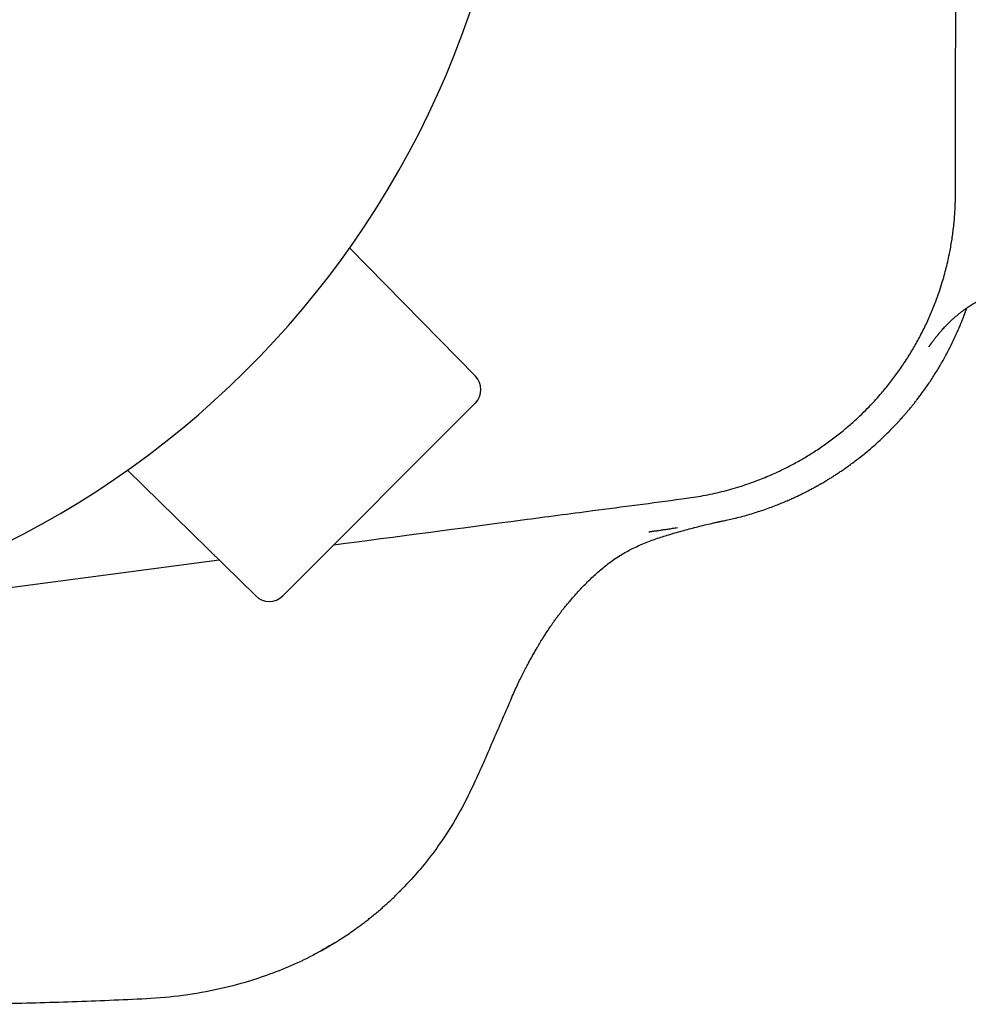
# Model space of a CAD drawing. Header units: millimetres. Extents: x 8 to 854, y 12 to 419.
# Tile 5 of 28: x 131 to 156, y 350 to 376. Entities that reach past the tile are written whole.
import ezdxf

# ---------------------------------------------------------------- set-up
doc = ezdxf.new("R2010")
doc.units = ezdxf.units.MM

msp = doc.modelspace()

# ---------------------------------------------------------------- linework, layer by layer
at = {"color": 7, "linetype": 'Continuous', "lineweight": 30}
for p, q in [((143.313, 366.764), (140.032, 370.103)), ((143.31, 366.06), (138.287, 361.037)), ((137.583, 361.034), (134.244, 364.315)), ((130.293, 361.135), (136.628, 361.972))]:
    msp.add_line(p, q, dxfattribs=at)
for centre, radius, start, end in [((120.293, 384.054), 24.172, 104.0365, 0), ((142.957, 366.413), 0.5, 315, 44.5), ((137.934, 361.39), 0.5, 225.5, 315)]:
    msp.add_arc(centre, radius, start, end, dxfattribs=at)
for points, knots in [([(139.617, 362.366), (141.259, 362.583), (143.511, 362.879), (146.536, 363.28), (148.002, 363.469), (148.94, 363.597), (149.187, 363.636), (149.432, 363.682), (149.676, 363.736), (149.917, 363.798), (150.156, 363.867), (150.394, 363.944), (150.615, 364.023), (150.82, 364.103), (151.009, 364.182), (151.196, 364.267), (151.417, 364.373), (151.625, 364.482), (151.821, 364.592), (151.971, 364.681), (152.119, 364.773), (152.266, 364.869), (152.411, 364.969), (152.555, 365.071), (152.696, 365.177), (152.832, 365.284), (152.964, 365.393), (153.091, 365.501), (153.216, 365.613), (153.364, 365.751), (153.532, 365.916), (153.709, 366.102), (153.858, 366.269), (153.982, 366.415), (154.092, 366.551), (154.199, 366.689), (154.303, 366.83), (154.405, 366.973), (154.504, 367.119), (154.599, 367.268), (154.692, 367.419), (154.782, 367.572), (154.869, 367.729), (154.952, 367.887), (155.032, 368.047), (155.109, 368.21), (155.182, 368.375), (155.251, 368.542), (155.325, 368.732), (155.402, 368.946), (155.475, 369.171), (155.537, 369.385), (155.591, 369.588), (155.64, 369.792), (155.68, 369.985), (155.713, 370.165), (155.741, 370.334), (155.764, 370.502), (155.784, 370.672), (155.801, 370.843), (155.814, 371.014), (155.823, 371.186), (155.83, 371.391), (155.833, 371.629), (155.832, 371.9), (155.83, 372.352), (155.836, 374.179), (155.834, 377.381), (155.838, 381.07), (155.838, 383.295), (155.838, 384.054)], [0, 0, 0, 0, 0.148847, 0.204086, 0.274241, 0.281706, 0.289171, 0.296654, 0.304137, 0.311587, 0.319037, 0.326516, 0.333995, 0.340134, 0.346273, 0.352429, 0.358584, 0.368312, 0.373537, 0.378763, 0.383998, 0.389234, 0.394513, 0.399792, 0.405081, 0.410371, 0.415383, 0.420396, 0.425417, 0.430439, 0.43854, 0.446651, 0.453435, 0.45866, 0.463886, 0.469121, 0.474356, 0.479635, 0.484914, 0.490203, 0.495492, 0.500841, 0.506191, 0.511551, 0.516911, 0.522316, 0.527721, 0.533138, 0.538554, 0.546035, 0.553523, 0.559804, 0.566085, 0.572383, 0.578682, 0.583778, 0.588875, 0.593981, 0.599086, 0.604232, 0.609378, 0.614532, 0.619686, 0.627813, 0.63594, 0.644067, 0.668447, 0.800104, 0.93176, 1, 1, 1, 1]), ([(155.141, 367.529), (155.141, 367.529), (155.141, 367.529), (155.141, 367.529), (155.142, 367.53), (155.142, 367.53), (155.142, 367.531), (155.143, 367.533), (155.145, 367.536), (155.147, 367.538), (155.149, 367.541), (155.151, 367.544), (155.153, 367.547), (155.156, 367.551), (155.157, 367.553), (155.159, 367.555), (155.16, 367.558), (155.162, 367.56), (155.165, 367.564), (155.168, 367.568), (155.172, 367.573), (155.176, 367.58), (155.181, 367.587), (155.186, 367.594), (155.19, 367.6), (155.193, 367.604), (155.196, 367.608), (155.199, 367.613), (155.204, 367.619), (155.212, 367.63), (155.224, 367.646), (155.239, 367.668), (155.256, 367.689), (155.273, 367.713), (155.293, 367.738), (155.311, 367.762), (155.328, 367.783), (155.341, 367.8), (155.354, 367.815), (155.367, 367.831), (155.38, 367.847), (155.393, 367.864), (155.409, 367.883), (155.429, 367.906), (155.455, 367.936), (155.486, 367.972), (155.524, 368.014), (155.568, 368.062), (155.62, 368.115), (155.679, 368.174), (155.747, 368.238), (155.821, 368.304), (155.892, 368.364), (155.956, 368.415), (156.011, 368.457), (156.067, 368.498), (156.123, 368.537), (156.177, 368.574), (156.226, 368.606), (156.268, 368.633), (156.304, 368.655), (156.34, 368.677), (156.376, 368.699), (156.408, 368.717), (156.435, 368.733), (156.463, 368.749), (156.494, 368.766), (156.54, 368.791), (156.603, 368.824), (156.686, 368.866), (156.782, 368.912), (156.89, 368.961), (157.01, 369.011), (157.141, 369.061), (157.282, 369.111), (157.433, 369.158), (157.596, 369.203), (157.769, 369.243), (157.953, 369.278), (158.147, 369.308), (158.351, 369.331), (158.562, 369.348), (158.782, 369.359), (159.01, 369.365), (159.248, 369.367), (159.41, 369.367), (159.493, 369.367)], [0, 0, 0, 0, 0.0036172, 0.0131345, 0.0214004, 0.0283655, 0.0343192, 0.0521546, 0.0560875, 0.0612027, 0.0674999, 0.0749204, 0.0820231, 0.0879242, 0.0926249, 0.0963615, 0.1003091, 0.104629, 0.1093212, 0.1152658, 0.1217642, 0.1288682, 0.1365461, 0.1435621, 0.149283, 0.1534923, 0.1565718, 0.1598215, 0.1640369, 0.1692176, 0.1838111, 0.1974559, 0.2099328, 0.2220508, 0.2345584, 0.2472611, 0.2542006, 0.2601428, 0.265959, 0.2716515, 0.2772229, 0.2826757, 0.2880126, 0.2962712, 0.3049026, 0.3146425, 0.3255509, 0.3376791, 0.3510755, 0.3657904, 0.3818794, 0.3992488, 0.4163819, 0.4280163, 0.4393601, 0.450412, 0.4611718, 0.4716404, 0.4811726, 0.4888301, 0.4946255, 0.5010042, 0.5083433, 0.5138191, 0.5181186, 0.5229555, 0.5284062, 0.5344721, 0.5468058, 0.5610895, 0.5773053, 0.5954169, 0.61536, 0.6366339, 0.6594539, 0.683657, 0.7091366, 0.7363619, 0.7648723, 0.7946766, 0.8257994, 0.8582786, 0.8915439, 0.9262143, 0.9623459, 1, 1, 1, 1]), ([(149.887, 363.014), (149.94, 363.026), (150.059, 363.052), (150.239, 363.098), (150.425, 363.149), (150.601, 363.203), (150.774, 363.259), (150.944, 363.318), (151.109, 363.379), (151.262, 363.44), (151.403, 363.498), (151.533, 363.555), (151.65, 363.608), (151.753, 363.657), (151.841, 363.7), (151.917, 363.738), (151.984, 363.772), (152.042, 363.803), (152.093, 363.83), (152.136, 363.853), (152.17, 363.872), (152.197, 363.886), (152.213, 363.895), (152.223, 363.901), (152.233, 363.907), (152.25, 363.916), (152.273, 363.93), (152.299, 363.944), (152.324, 363.958), (152.355, 363.976), (152.396, 364.001), (152.456, 364.036), (152.527, 364.079), (152.607, 364.129), (152.692, 364.184), (152.782, 364.242), (152.876, 364.306), (152.98, 364.378), (153.094, 364.46), (153.219, 364.553), (153.348, 364.653), (153.496, 364.771), (153.656, 364.906), (153.823, 365.055), (153.978, 365.201), (154.122, 365.342), (154.231, 365.455), (154.311, 365.539), (154.361, 365.594), (154.406, 365.643), (154.445, 365.687), (154.477, 365.723), (154.501, 365.751), (154.523, 365.776), (154.543, 365.799), (154.562, 365.822), (154.578, 365.84), (154.591, 365.856), (154.605, 365.872), (154.628, 365.899), (154.661, 365.94), (154.708, 365.997), (154.761, 366.063), (154.82, 366.139), (154.885, 366.224), (154.956, 366.32), (155.032, 366.425), (155.113, 366.541), (155.198, 366.668), (155.281, 366.795), (155.359, 366.921), (155.433, 367.045), (155.508, 367.175), (155.584, 367.313), (155.674, 367.483), (155.773, 367.683), (155.877, 367.909), (155.972, 368.131), (156.055, 368.34), (156.103, 368.476), (156.125, 368.539)], [0, 0, 0, 0, 0.01876, 0.041965, 0.064137, 0.085276, 0.105378, 0.126961, 0.147203, 0.166101, 0.183655, 0.199864, 0.214725, 0.22824, 0.238959, 0.248646, 0.2573, 0.264921, 0.271508, 0.277062, 0.281582, 0.285068, 0.28752, 0.287997, 0.289084, 0.291363, 0.294696, 0.298499, 0.301621, 0.304425, 0.310799, 0.318321, 0.328295, 0.339276, 0.350927, 0.36325, 0.376243, 0.389908, 0.406874, 0.424772, 0.443603, 0.463106, 0.490083, 0.515781, 0.540201, 0.563342, 0.585204, 0.594489, 0.603224, 0.610915, 0.617555, 0.623144, 0.627682, 0.630383, 0.634622, 0.638214, 0.640473, 0.642845, 0.645329, 0.647926, 0.655078, 0.663516, 0.673257, 0.684303, 0.696652, 0.710305, 0.725261, 0.74152, 0.759082, 0.777945, 0.793679, 0.810216, 0.827556, 0.845697, 0.864372, 0.893889, 0.922522, 0.950271, 0.977135, 1, 1, 1, 1]), ([(144.254, 358.376), (144.28, 358.435), (144.33, 358.55), (144.408, 358.716), (144.483, 358.872), (144.555, 359.017), (144.625, 359.152), (144.691, 359.277), (144.756, 359.395), (144.818, 359.506), (144.877, 359.609), (144.93, 359.7), (144.978, 359.78), (145.018, 359.846), (145.051, 359.9), (145.079, 359.946), (145.107, 359.99), (145.136, 360.035), (145.166, 360.082), (145.198, 360.13), (145.229, 360.178), (145.26, 360.223), (145.288, 360.264), (145.312, 360.299), (145.331, 360.327), (145.348, 360.351), (145.37, 360.383), (145.401, 360.426), (145.442, 360.482), (145.49, 360.546), (145.542, 360.615), (145.6, 360.689), (145.672, 360.779), (145.763, 360.889), (145.874, 361.017), (145.995, 361.15), (146.116, 361.278), (146.235, 361.399), (146.352, 361.512), (146.473, 361.624), (146.603, 361.737), (146.74, 361.848), (146.884, 361.956), (147.029, 362.054), (147.174, 362.144), (147.32, 362.224), (147.474, 362.302), (147.636, 362.377), (147.808, 362.446), (147.977, 362.508), (148.144, 362.564), (148.321, 362.619), (148.506, 362.674), (148.698, 362.729), (148.884, 362.78), (149.066, 362.828), (149.248, 362.873), (149.391, 362.907), (149.494, 362.931), (149.551, 362.944), (149.593, 362.953), (149.62, 362.958), (149.636, 362.962), (149.657, 362.966), (149.684, 362.971), (149.721, 362.979), (149.768, 362.988), (149.824, 363), (149.865, 363.009), (149.887, 363.014)], [0, 0, 0, 0, 0.0251311, 0.0489415, 0.0714106, 0.0925224, 0.1122659, 0.1306335, 0.1476212, 0.1647126, 0.1801318, 0.1938783, 0.2059568, 0.216375, 0.2239757, 0.2306133, 0.237359, 0.2443401, 0.2515537, 0.2589966, 0.2666652, 0.273879, 0.2804629, 0.2859266, 0.2902784, 0.2937587, 0.2975163, 0.305291, 0.3144139, 0.3248463, 0.3361934, 0.348275, 0.3610737, 0.3815761, 0.403585, 0.4270285, 0.4518286, 0.4722096, 0.4933157, 0.515014, 0.5364716, 0.560496, 0.5838646, 0.6065843, 0.6287003, 0.6502643, 0.6713186, 0.6959564, 0.7199532, 0.7433766, 0.7662976, 0.7886154, 0.8155627, 0.8415266, 0.8665645, 0.8907289, 0.9148181, 0.9396511, 0.948077, 0.9558419, 0.9624629, 0.964654, 0.9666874, 0.9690257, 0.9726378, 0.9775486, 0.9837527, 0.9912409, 1, 1, 1, 1]), ([(147.838, 362.705), (147.838, 362.705), (147.838, 362.705), (147.838, 362.705), (147.839, 362.705), (147.84, 362.706), (147.841, 362.706), (147.841, 362.706), (147.842, 362.706), (147.843, 362.706), (147.844, 362.706), (147.847, 362.706), (147.853, 362.707), (147.862, 362.709), (147.875, 362.711), (147.892, 362.713), (147.913, 362.716), (147.938, 362.72), (147.969, 362.724), (148.003, 362.729), (148.041, 362.734), (148.082, 362.74), (148.127, 362.747), (148.175, 362.754), (148.226, 362.762), (148.28, 362.769), (148.337, 362.778), (148.396, 362.787), (148.457, 362.796), (148.52, 362.805), (148.562, 362.811), (148.583, 362.814)], [0, 0, 0, 0, 0.000286, 0.002677, 0.003526, 0.004193, 0.004487, 0.004772, 0.005067, 0.005385, 0.006129, 0.007622, 0.009646, 0.017856, 0.030314, 0.047083, 0.068188, 0.097633, 0.13277, 0.173606, 0.220147, 0.272399, 0.330363, 0.394043, 0.463442, 0.53856, 0.619401, 0.705964, 0.798251, 0.896262, 1, 1, 1, 1]), ([(144.253, 358.376), (144.097, 358.016), (143.784, 357.295), (143.382, 356.357), (143.005, 355.581), (142.655, 354.969), (142.257, 354.388), (141.82, 353.836), (141.497, 353.498), (141.336, 353.33)], [0, 0, 0, 0, 0.200673, 0.40148, 0.521345, 0.641137, 0.761065, 0.881034, 1, 1, 1, 1]), ([(139.286, 351.782), (139.291, 351.785), (139.302, 351.791), (139.322, 351.802), (139.342, 351.813), (139.361, 351.825), (139.38, 351.835), (139.4, 351.847), (139.421, 351.859), (139.443, 351.872), (139.469, 351.888), (139.501, 351.906), (139.537, 351.927), (139.574, 351.95), (139.612, 351.973), (139.665, 352.006), (139.735, 352.049), (139.846, 352.12), (139.986, 352.212), (140.128, 352.311), (140.248, 352.398), (140.346, 352.47), (140.446, 352.546), (140.546, 352.625), (140.648, 352.707), (140.75, 352.792), (140.852, 352.879), (140.954, 352.968), (141.056, 353.061), (141.158, 353.155), (141.259, 353.253), (141.325, 353.319), (141.358, 353.352)], [0, 0, 0, 0, 0.025223, 0.047859, 0.068054, 0.081722, 0.09425, 0.105795, 0.116554, 0.126777, 0.13675, 0.150666, 0.165228, 0.180384, 0.196133, 0.212476, 0.246307, 0.282422, 0.350749, 0.423036, 0.464557, 0.507282, 0.551213, 0.59622, 0.642001, 0.688734, 0.736626, 0.785873, 0.836663, 0.889172, 0.943566, 1, 1, 1, 1]), ([(139.648, 351.995), (139.458, 351.883), (139.065, 351.651), (138.439, 351.359), (137.782, 351.106), (137.026, 350.875), (136.17, 350.681), (135.214, 350.554), (134.251, 350.51), (133.289, 350.469), (132.327, 350.437), (131.365, 350.411), (130.723, 350.398), (130.402, 350.391)], [0, 0, 0, 0, 0.069709, 0.143646, 0.217551, 0.291465, 0.392766, 0.493975, 0.59524, 0.696476, 0.797664, 0.898837, 1, 1, 1, 1]), ([(139.286, 351.782), (139.291, 351.785), (139.302, 351.791), (139.322, 351.802), (139.342, 351.813), (139.361, 351.825), (139.38, 351.835), (139.4, 351.847), (139.421, 351.859), (139.443, 351.872), (139.465, 351.885), (139.479, 351.894), (139.486, 351.897)], [0, 0, 0, 0, 0.174315, 0.330755, 0.470319, 0.56478, 0.651366, 0.731151, 0.805513, 0.876159, 0.945086, 1, 1, 1, 1])]:
    msp.add_open_spline(points, degree=3, knots=knots, dxfattribs=at)

doc.saveas('drawing.dxf')
